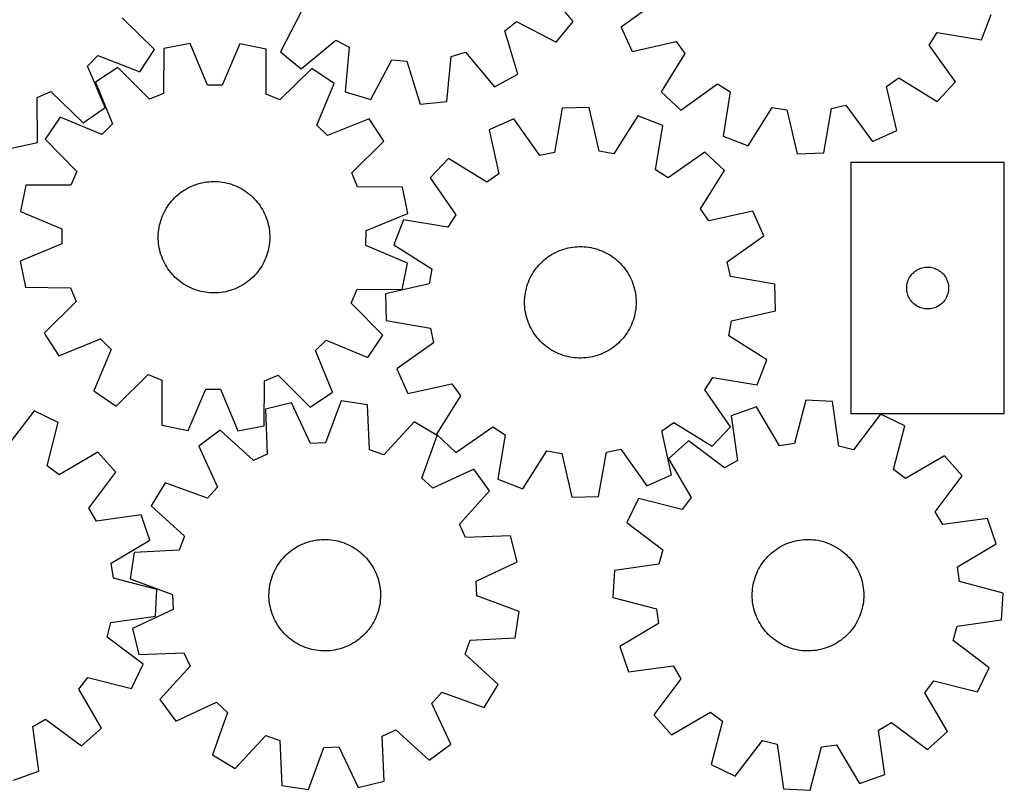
# Model space of a CAD drawing. Header units: millimetres. Extents: x 7 to 1243, y 7 to 1471.
# Tile 7 of 25: x 820 to 1243, y 7 to 338. Entities that reach past the tile are written whole.
import ezdxf

# ---------------------------------------------------------------- set-up
doc = ezdxf.new("R2010")
doc.units = ezdxf.units.MM
doc.layers.add('CUT', color=7, linetype='CONTINUOUS', true_color=0x000000)

msp = doc.modelspace()

# ---------------------------------------------------------------- linework, layer by layer
at = {"layer": 'CUT'}
for p, q in [((1057.84189, 337.455876), (1045.527811, 352.416019)), ((1094.226924, 346.427671), (1078.527662, 335.070928)), ((940.834219, 341.585437), (931.843406, 324.421296)), ((1233.644556, 329.645046), (1237.697058, 340.446096)), ((877.608475, 325.456965), (863.74938, 338.998306)), ((1028.452841, 333.389826), (1033.403082, 337.493215)), ((1033.403082, 337.493215), (1050.567223, 328.502402)), ((1050.567223, 328.502402), (1057.84189, 337.455876)), ((1078.527662, 335.070928), (1083.299606, 324.56788)), ((1034.104568, 314.856062), (1028.452841, 333.389826)), ((1211.123325, 327.251944), (1214.513072, 332.715671)), ((1214.513072, 332.715671), (1233.644556, 329.645046)), ((893.023711, 327.972618), (881.697004, 325.783744)), ((900.402801, 310.056383), (893.023711, 327.972618)), ((914.406602, 327.856), (906.832534, 310.021317)), ((925.708761, 325.543712), (914.406602, 327.856)), ((940.796879, 317.146629), (955.757022, 329.460708)), ((955.757022, 329.460708), (961.442435, 326.45758)), ((961.442435, 326.45758), (959.704439, 307.159348)), ((1083.299606, 324.56788), (1102.180349, 328.922182)), ((1102.180349, 328.922182), (1105.930974, 323.699587)), ((1222.371523, 311.474731), (1211.123325, 327.251944)), ((848.831177, 318.237818), (853.308839, 322.852278)), ((853.308839, 322.852278), (871.344297, 315.769575)), ((871.344297, 315.769575), (877.608475, 325.456965)), ((881.697004, 325.783744), (881.524515, 306.408175)), ((925.669905, 306.167415), (925.708761, 325.543712)), ((931.843406, 324.421296), (940.796879, 317.146629)), ((1003.525567, 303.060437), (1005.396617, 322.346224)), ((1005.396617, 322.346224), (1011.540343, 324.242886)), ((1011.540343, 324.242886), (1023.957306, 309.368026)), ((1105.930974, 323.699587), (1095.772785, 307.199478)), ((856.453265, 300.423605), (848.831177, 318.237818)), ((970.760264, 303.864777), (979.86924, 320.966501)), ((979.86924, 320.966501), (986.271124, 320.367686)), ((986.271124, 320.367686), (992.050539, 301.873342)), ((861.897161, 317.708607), (852.270294, 311.351808)), ((875.570797, 303.98002), (861.897161, 317.708607)), ((945.419348, 317.253093), (931.596784, 303.674465)), ((954.976307, 310.791669), (945.419348, 317.253093)), ((1023.957306, 309.368026), (1034.104568, 314.856062)), ((852.270294, 311.351808), (859.525644, 293.385108)), ((906.832534, 310.021317), (900.402801, 310.056383)), ((947.525421, 292.905174), (954.976307, 310.791669)), ((1104.200829, 299.322071), (1119.978042, 310.570269)), ((1119.978042, 310.570269), (1125.441769, 307.180522)), ((1192.771411, 309.454251), (1197.994006, 313.204876)), ((1197.125713, 290.573508), (1192.771411, 309.454251)), ((1197.994006, 313.204876), (1214.494116, 303.046687)), ((1214.494116, 303.046687), (1222.371523, 311.474731)), ((827.103861, 304.766578), (833.006558, 307.316256)), ((833.006558, 307.316256), (846.958715, 293.87082)), ((881.524515, 306.408175), (875.570797, 303.98002)), ((931.596784, 303.674465), (925.669905, 306.167415)), ((959.704439, 307.159348), (970.760264, 303.864777)), ((1095.772785, 307.199478), (1104.200829, 299.322071)), ((1125.441769, 307.180522), (1122.371144, 288.049038)), ((827.328547, 285.391544), (827.103861, 304.766578)), ((992.050539, 301.873342), (1003.525567, 303.060437)), ((1169.005572, 300.0343), (1175.265923, 301.500825)), ((1175.265923, 301.500825), (1186.622665, 285.801564)), ((846.958715, 293.87082), (856.453265, 300.423605)), ((1053.139018, 300.21003), (1049.757297, 281.131078)), ((1064.67186, 300.491154), (1053.139018, 300.21003)), ((1068.979148, 281.59963), (1064.67186, 300.491154)), ((1085.739626, 296.831804), (1075.314124, 280.499281)), ((1096.502164, 292.678102), (1085.739626, 296.831804)), ((1133.172194, 283.996536), (1143.44394, 300.426194)), ((1143.44394, 300.426194), (1149.788965, 299.385353)), ((1149.788965, 299.385353), (1154.273379, 280.53509)), ((1165.803074, 280.924449), (1169.005572, 300.0343)), ((837.067846, 296.314282), (830.606422, 286.757323)), ((854.954341, 288.863396), (837.067846, 296.314282)), ((859.525644, 293.385108), (854.954341, 288.863396)), ((952.047132, 288.333871), (947.525421, 292.905174)), ((970.013833, 295.589221), (952.047132, 288.333871)), ((976.370632, 285.962354), (970.013833, 295.589221)), ((1032.274568, 295.528542), (1021.727193, 290.85539)), ((1043.483457, 279.723378), (1032.274568, 295.528542)), ((1093.252106, 273.576281), (1096.502164, 292.678102)), ((1021.727193, 290.85539), (1025.904088, 271.934609)), ((1186.622665, 285.801564), (1197.125713, 290.573508)), ((816.049084, 282.970968), (827.328547, 285.391544)), ((830.606422, 286.757323), (844.18505, 272.934759)), ((962.642045, 272.288717), (976.370632, 285.962354)), ((1122.371144, 288.049038), (1133.172194, 283.996536)), ((1049.757297, 281.131078), (1043.483457, 279.723378)), ((1075.314124, 280.499281), (1068.979148, 281.59963)), ((1114.56587, 281.235019), (1098.683776, 270.135401)), ((1122.919605, 273.278853), (1114.56587, 281.235019)), ((1154.273379, 280.53509), (1165.803074, 280.924449)), ((1004.242482, 278.54578), (996.286316, 270.192045)), ((1020.64652, 268.233168), (1004.242482, 278.54578)), ((1177.416874, 276.720032), (1177.416874, 168.720032)), ((1243.416874, 276.720032), (1177.416874, 276.720032)), ((1243.416874, 168.720032), (1243.416874, 276.720032)), ((844.18505, 272.934759), (841.6921, 267.00788)), ((965.0702, 266.335), (962.642045, 272.288717)), ((1025.904088, 271.934609), (1020.64652, 268.233168)), ((1098.683776, 270.135401), (1093.252106, 273.576281)), ((1112.606993, 256.874815), (1122.919605, 273.278853)), ((822.315803, 267.046736), (820.003515, 255.744577)), ((841.6921, 267.00788), (822.315803, 267.046736)), ((894.467262, 266.92976), (895.385431, 267.269851)), ((895.385431, 267.269851), (896.316707, 267.572208)), ((896.316707, 267.572208), (897.259541, 267.836328)), ((897.259541, 267.836328), (898.212363, 268.061771)), ((898.212363, 268.061771), (899.173588, 268.248163)), ((899.173588, 268.248163), (900.141616, 268.395192)), ((900.141616, 268.395192), (901.114835, 268.502614)), ((901.114835, 268.502614), (902.091626, 268.570251)), ((902.091626, 268.570251), (903.070363, 268.59799)), ((903.070363, 268.59799), (904.049416, 268.585784)), ((904.049416, 268.585784), (905.027157, 268.533654)), ((905.027157, 268.533654), (906.001959, 268.441687)), ((906.001959, 268.441687), (906.972197, 268.310036)), ((906.972197, 268.310036), (907.936259, 268.138919)), ((907.936259, 268.138919), (908.892538, 267.928623)), ((908.892538, 267.928623), (909.839444, 267.679496)), ((909.839444, 267.679496), (910.7754, 267.391953)), ((910.7754, 267.391953), (911.698849, 267.066473)), ((911.698849, 267.066473), (912.608254, 266.703598)), ((996.286316, 270.192045), (1007.385934, 254.309951)), ((887.036573, 262.284204), (887.77144, 262.931248)), ((887.77144, 262.931248), (888.532087, 263.54778)), ((888.532087, 263.54778), (889.317249, 264.132772)), ((889.317249, 264.132772), (890.125618, 264.685253)), ((890.125618, 264.685253), (890.955849, 265.204301)), ((890.955849, 265.204301), (891.806561, 265.689053)), ((891.806561, 265.689053), (892.676337, 266.138703)), ((892.676337, 266.138703), (893.56373, 266.552501)), ((893.56373, 266.552501), (894.467262, 266.92976)), ((912.608254, 266.703598), (913.502101, 266.303932)), ((913.502101, 266.303932), (914.378902, 265.86814)), ((914.378902, 265.86814), (915.237198, 265.396946)), ((915.237198, 265.396946), (916.07556, 264.891136)), ((916.07556, 264.891136), (916.892594, 264.351552)), ((916.892594, 264.351552), (917.686938, 263.779091)), ((917.686938, 263.779091), (918.457272, 263.174706)), ((918.457272, 263.174706), (919.202313, 262.539403)), ((984.445768, 266.162511), (965.0702, 266.335)), ((986.634642, 254.835803), (984.445768, 266.162511)), ((883.234004, 257.824804), (883.790142, 258.630661)), ((883.790142, 258.630661), (884.378688, 259.413163)), ((884.378688, 259.413163), (884.998661, 260.171008)), ((884.998661, 260.171008), (885.649029, 260.902934)), ((885.649029, 260.902934), (886.32871, 261.607724)), ((886.32871, 261.607724), (887.036573, 262.284204)), ((919.202313, 262.539403), (919.92082, 261.87424)), ((919.92082, 261.87424), (920.611599, 261.180323)), ((920.611599, 261.180323), (921.273499, 260.458808)), ((921.273499, 260.458808), (921.905418, 259.710896)), ((921.905418, 259.710896), (922.506305, 258.937831)), ((922.506305, 258.937831), (923.07516, 258.140899)), ((820.003515, 255.744577), (837.838198, 248.170509)), ((880.969841, 253.493378), (881.351191, 254.395191)), ((881.351191, 254.395191), (881.769007, 255.280699)), ((881.769007, 255.280699), (882.222595, 256.148428)), ((882.222595, 256.148428), (882.711198, 256.996934)), ((882.711198, 256.996934), (883.234004, 257.824804)), ((923.07516, 258.140899), (923.611036, 257.321429)), ((923.611036, 257.321429), (924.11304, 256.480782)), ((924.11304, 256.480782), (924.580339, 255.620359)), ((924.580339, 255.620359), (925.012153, 254.741592)), ((925.012153, 254.741592), (925.407763, 253.845943)), ((968.718408, 247.456714), (986.634642, 254.835803)), ((1007.385934, 254.309951), (1003.945054, 248.878282)), ((1116.308434, 251.617247), (1112.606993, 256.874815)), ((1135.229215, 255.794142), (1116.308434, 251.617247)), ((1139.902367, 245.246767), (1135.229215, 255.794142)), ((879.820867, 249.753446), (880.050626, 250.705237)), ((880.050626, 250.705237), (880.319017, 251.646864)), ((880.319017, 251.646864), (880.625592, 252.57676)), ((880.625592, 252.57676), (880.969841, 253.493378)), ((925.407763, 253.845943), (925.766513, 252.934903)), ((925.766513, 252.934903), (926.087804, 252.009988)), ((926.087804, 252.009988), (926.371101, 251.072738)), ((926.371101, 251.072738), (926.615934, 250.124713)), ((926.615934, 250.124713), (926.821894, 249.16749)), ((984.843234, 252.128339), (980.689531, 241.365802)), ((1003.945054, 248.878282), (984.843234, 252.128339)), ((837.838198, 248.170509), (837.803131, 241.740777)), ((879.262635, 244.897927), (879.294809, 245.876528)), ((879.294809, 245.876528), (879.366873, 246.853002)), ((879.366873, 246.853002), (879.478705, 247.825725)), ((879.478705, 247.825725), (879.63012, 248.793076)), ((879.63012, 248.793076), (879.820867, 249.753446)), ((926.821894, 249.16749), (926.988639, 248.202663)), ((926.988639, 248.202663), (927.115891, 247.231837)), ((927.115891, 247.231837), (927.203439, 246.25663)), ((927.203439, 246.25663), (927.251137, 245.278662)), ((968.683342, 241.026981), (968.718408, 247.456714)), ((837.803131, 241.740777), (819.886897, 234.361687)), ((879.270403, 243.918828), (879.262635, 244.897927)), ((879.3181, 242.940861), (879.270403, 243.918828)), ((879.405648, 241.965653), (879.3181, 242.940861)), ((879.532901, 240.994827), (879.405648, 241.965653)), ((927.154667, 242.344488), (927.042835, 241.371766)), ((927.22673, 243.320962), (927.154667, 242.344488)), ((927.258905, 244.299563), (927.22673, 243.320962)), ((927.251137, 245.278662), (927.258905, 244.299563)), ((1124.097202, 234.037878), (1139.902367, 245.246767)), ((879.699646, 240.03), (879.532901, 240.994827)), ((879.905606, 239.072777), (879.699646, 240.03)), ((880.150438, 238.124752), (879.905606, 239.072777)), ((880.433736, 237.187502), (880.150438, 238.124752)), ((926.202523, 237.550626), (925.895948, 236.62073)), ((926.470913, 238.492253), (926.202523, 237.550626)), ((926.700673, 239.444044), (926.470913, 238.492253)), ((926.891419, 240.404414), (926.700673, 239.444044)), ((927.042835, 241.371766), (926.891419, 240.404414)), ((986.518024, 233.452913), (968.683342, 241.026981)), ((980.689531, 241.365802), (997.022055, 230.9403)), ((1048.501289, 237.094229), (1049.348648, 237.584819)), ((1049.348648, 237.584819), (1050.215312, 238.040437)), ((1050.215312, 238.040437), (1051.099839, 238.460327)), ((1051.099839, 238.460327), (1052.000757, 238.843788)), ((1052.000757, 238.843788), (1052.916566, 239.190183)), ((1052.916566, 239.190183), (1053.845741, 239.498936)), ((1053.845741, 239.498936), (1054.786737, 239.769531)), ((1054.786737, 239.769531), (1055.737987, 240.00152)), ((1055.737987, 240.00152), (1056.697908, 240.194515)), ((1056.697908, 240.194515), (1057.664902, 240.348196)), ((1057.664902, 240.348196), (1058.63736, 240.462307)), ((1058.63736, 240.462307), (1059.613662, 240.536657)), ((1059.613662, 240.536657), (1060.592185, 240.571124)), ((1060.592185, 240.571124), (1061.5713, 240.565649)), ((1061.5713, 240.565649), (1062.549376, 240.520243)), ((1062.549376, 240.520243), (1063.524786, 240.434979)), ((1063.524786, 240.434979), (1064.495907, 240.310001)), ((1064.495907, 240.310001), (1065.461122, 240.145517)), ((1065.461122, 240.145517), (1066.418825, 239.941799)), ((1066.418825, 239.941799), (1067.367421, 239.699188)), ((1067.367421, 239.699188), (1068.305332, 239.418087)), ((1068.305332, 239.418087), (1069.230997, 239.098963)), ((1069.230997, 239.098963), (1070.142875, 238.742349)), ((1070.142875, 238.742349), (1071.039448, 238.348837)), ((1071.039448, 238.348837), (1071.919225, 237.919083)), ((1071.919225, 237.919083), (1072.78074, 237.453802)), ((1072.78074, 237.453802), (1073.62256, 236.953767)), ((819.886897, 234.361687), (822.075771, 223.034979)), ((880.755027, 236.262587), (880.433736, 237.187502)), ((881.113776, 235.351547), (880.755027, 236.262587)), ((881.509387, 234.455898), (881.113776, 235.351547)), ((881.941201, 233.577131), (881.509387, 234.455898)), ((882.408499, 232.716708), (881.941201, 233.577131)), ((924.752532, 233.916791), (924.298945, 233.049062)), ((925.170349, 234.802299), (924.752532, 233.916791)), ((925.551699, 235.704112), (925.170349, 234.802299)), ((925.895948, 236.62073), (925.551699, 235.704112)), ((984.205737, 222.150754), (986.518024, 233.452913)), ((1043.224166, 232.756481), (1043.898986, 233.465926)), ((1043.898986, 233.465926), (1044.602182, 234.147257)), ((1044.602182, 234.147257), (1045.332582, 234.799338)), ((1045.332582, 234.799338), (1046.088973, 235.421084)), ((1046.088973, 235.421084), (1046.870094, 236.011461)), ((1046.870094, 236.011461), (1047.674646, 236.569485)), ((1047.674646, 236.569485), (1048.501289, 237.094229)), ((1073.62256, 236.953767), (1074.443284, 236.419813)), ((1074.443284, 236.419813), (1075.241545, 235.852826)), ((1075.241545, 235.852826), (1076.016016, 235.253751)), ((1076.016016, 235.253751), (1076.765406, 234.623586)), ((1076.765406, 234.623586), (1077.48847, 233.963378)), ((1077.48847, 233.963378), (1078.184003, 233.274227)), ((1078.184003, 233.274227), (1078.850847, 232.557279)), ((1125.504903, 227.764039), (1124.097202, 234.037878)), ((882.910504, 231.876062), (882.408499, 232.716708)), ((883.44638, 231.056591), (882.910504, 231.876062)), ((884.015235, 230.25966), (883.44638, 231.056591)), ((884.616122, 229.486594), (884.015235, 230.25966)), ((885.248041, 228.738682), (884.616122, 229.486594)), ((921.522879, 229.026482), (920.872511, 228.294556)), ((922.142852, 229.784327), (921.522879, 229.026482)), ((922.731397, 230.566829), (922.142852, 229.784327)), ((923.287536, 231.372686), (922.731397, 230.566829)), ((923.810342, 232.200556), (923.287536, 231.372686)), ((924.298945, 233.049062), (923.810342, 232.200556)), ((997.022055, 230.9403), (995.921706, 224.605324)), ((1040.313258, 228.830375), (1040.83036, 229.66182)), ((1040.83036, 229.66182), (1041.380945, 230.471481)), ((1041.380945, 230.471481), (1041.964097, 231.258011)), ((1041.964097, 231.258011), (1042.578845, 232.0201)), ((1042.578845, 232.0201), (1043.224166, 232.756481)), ((1078.850847, 232.557279), (1079.487893, 231.813729)), ((1079.487893, 231.813729), (1080.094081, 231.044813)), ((1080.094081, 231.044813), (1080.668401, 230.251811)), ((1080.668401, 230.251811), (1081.209898, 229.436044)), ((1081.209898, 229.436044), (1081.71767, 228.598869)), ((1203.650315, 228.654144), (1204.052913, 229.083993)), ((1204.052913, 229.083993), (1204.482761, 229.48659)), ((1204.482761, 229.48659), (1204.938021, 229.860212)), ((1204.938021, 229.860212), (1205.416742, 230.203259)), ((1205.416742, 230.203259), (1205.916874, 230.514261)), ((1205.916874, 230.514261), (1206.436275, 230.791887)), ((1206.436275, 230.791887), (1206.972723, 231.034948)), ((1206.972723, 231.034948), (1207.523918, 231.242403)), ((1207.523918, 231.242403), (1208.087502, 231.413364)), ((1208.087502, 231.413364), (1208.661061, 231.5471)), ((1208.661061, 231.5471), (1209.242138, 231.643036)), ((1209.242138, 231.643036), (1209.828245, 231.700762)), ((1209.828245, 231.700762), (1210.416874, 231.720032)), ((1210.416874, 231.720032), (1211.005502, 231.700762)), ((1211.005502, 231.700762), (1211.591609, 231.643036)), ((1211.591609, 231.643036), (1212.172687, 231.5471)), ((1212.172687, 231.5471), (1212.746245, 231.413364)), ((1212.746245, 231.413364), (1213.309829, 231.242403)), ((1213.309829, 231.242403), (1213.861025, 231.034948)), ((1213.861025, 231.034948), (1214.397472, 230.791887)), ((1214.397472, 230.791887), (1214.916874, 230.514261)), ((1214.916874, 230.514261), (1215.417006, 230.203259)), ((1215.417006, 230.203259), (1215.895727, 229.860212)), ((1215.895727, 229.860212), (1216.350986, 229.48659)), ((1216.350986, 229.48659), (1216.780835, 229.083993)), ((1216.780835, 229.083993), (1217.183432, 228.654144)), ((885.909941, 228.017167), (885.248041, 228.738682)), ((886.600719, 227.32325), (885.909941, 228.017167)), ((887.319227, 226.658087), (886.600719, 227.32325)), ((888.064267, 226.022784), (887.319227, 226.658087)), ((888.834601, 225.418399), (888.064267, 226.022784)), ((889.628946, 224.845938), (888.834601, 225.418399)), ((890.445979, 224.306354), (889.628946, 224.845938)), ((917.204291, 225.064718), (916.395922, 224.512238)), ((917.989452, 225.649711), (917.204291, 225.064718)), ((918.7501, 226.266242), (917.989452, 225.649711)), ((919.484966, 226.913286), (918.7501, 226.266242)), ((920.192829, 227.589766), (919.484966, 226.913286)), ((920.872511, 228.294556), (920.192829, 227.589766)), ((1038.258089, 224.395968), (1038.596028, 225.31493)), ((1038.596028, 225.31493), (1038.97117, 226.219344)), ((1038.97117, 226.219344), (1039.382888, 227.107704)), ((1039.382888, 227.107704), (1039.830499, 227.978531)), ((1039.830499, 227.978531), (1040.313258, 228.830375)), ((1081.71767, 228.598869), (1082.190873, 227.741679)), ((1082.190873, 227.741679), (1082.628718, 226.865901)), ((1082.628718, 226.865901), (1083.030477, 225.972993)), ((1083.030477, 225.972993), (1083.395481, 225.064441)), ((1083.395481, 225.064441), (1083.723123, 224.141757)), ((1144.583854, 224.382317), (1125.504903, 227.764039)), ((1201.589806, 224.475845), (1201.723541, 225.049403)), ((1201.723541, 225.049403), (1201.894502, 225.612987)), ((1201.894502, 225.612987), (1202.101958, 226.164183)), ((1202.101958, 226.164183), (1202.345019, 226.70063)), ((1202.345019, 226.70063), (1202.622645, 227.220032)), ((1202.622645, 227.220032), (1202.933647, 227.720164)), ((1202.933647, 227.720164), (1203.276694, 228.198885)), ((1203.276694, 228.198885), (1203.650315, 228.654144)), ((1217.183432, 228.654144), (1217.557054, 228.198885)), ((1217.557054, 228.198885), (1217.9001, 227.720164)), ((1217.9001, 227.720164), (1218.211102, 227.220032)), ((1218.211102, 227.220032), (1218.488728, 226.70063)), ((1218.488728, 226.70063), (1218.731789, 226.164183)), ((1218.731789, 226.164183), (1218.939245, 225.612987)), ((1218.939245, 225.612987), (1219.110206, 225.049403)), ((1219.110206, 225.049403), (1219.243941, 224.475845)), ((822.075771, 223.034979), (841.45134, 222.86249)), ((841.45134, 222.86249), (843.879495, 216.908773)), ((891.284342, 223.800544), (890.445979, 224.306354)), ((892.142638, 223.329351), (891.284342, 223.800544)), ((893.019439, 222.893558), (892.142638, 223.329351)), ((893.913285, 222.493892), (893.019439, 222.893558)), ((894.82269, 222.131017), (893.913285, 222.493892)), ((895.746139, 221.805537), (894.82269, 222.131017)), ((896.682096, 221.517995), (895.746139, 221.805537)), ((897.629002, 221.268868), (896.682096, 221.517995)), ((898.585281, 221.058571), (897.629002, 221.268868)), ((899.549342, 220.887454), (898.585281, 221.058571)), ((900.519581, 220.755803), (899.549342, 220.887454)), ((901.494382, 220.663836), (900.519581, 220.755803)), ((902.472123, 220.611706), (901.494382, 220.663836)), ((903.451177, 220.5995), (902.472123, 220.611706)), ((904.429914, 220.627239), (903.451177, 220.5995)), ((905.406705, 220.694876), (904.429914, 220.627239)), ((906.379924, 220.802298), (905.406705, 220.694876)), ((907.347952, 220.949328), (906.379924, 220.802298)), ((908.309176, 221.135719), (907.347952, 220.949328)), ((909.261999, 221.361162), (908.309176, 221.135719)), ((910.204833, 221.625282), (909.261999, 221.361162)), ((911.136109, 221.927639), (910.204833, 221.625282)), ((912.054277, 222.26773), (911.136109, 221.927639)), ((912.95781, 222.644989), (912.054277, 222.26773)), ((913.845203, 223.058787), (912.95781, 222.644989)), ((914.714979, 223.508437), (913.845203, 223.058787)), ((915.56569, 223.993189), (914.714979, 223.508437)), ((916.395922, 224.512238), (915.56569, 223.993189)), ((962.33649, 216.262731), (964.829439, 222.18961)), ((964.829439, 222.18961), (984.205737, 222.150754)), ((995.921706, 224.605324), (977.030182, 220.298035)), ((1037.143892, 219.63716), (1037.288654, 220.605529)), ((1037.288654, 220.605529), (1037.472793, 221.567188)), ((1037.472793, 221.567188), (1037.696004, 222.520536)), ((1037.696004, 222.520536), (1037.957914, 223.463986)), ((1037.957914, 223.463986), (1038.258089, 224.395968)), ((1083.723123, 224.141757), (1084.012857, 223.206476)), ((1084.012857, 223.206476), (1084.264202, 222.260156)), ((1084.264202, 222.260156), (1084.476738, 221.304372)), ((1084.476738, 221.304372), (1084.650112, 220.340714)), ((1144.864978, 212.849475), (1144.583854, 224.382317)), ((1201.416874, 222.720032), (1201.436143, 223.30866)), ((1201.436143, 222.131404), (1201.416874, 222.720032)), ((1201.436143, 223.30866), (1201.49387, 223.894768)), ((1201.49387, 221.545296), (1201.436143, 222.131404)), ((1201.49387, 223.894768), (1201.589806, 224.475845)), ((1201.589806, 220.964219), (1201.49387, 221.545296)), ((1201.723541, 220.390661), (1201.589806, 220.964219)), ((1201.894502, 219.827077), (1201.723541, 220.390661)), ((1219.110206, 220.390661), (1218.939245, 219.827077)), ((1219.243941, 220.964219), (1219.110206, 220.390661)), ((1219.243941, 224.475845), (1219.339877, 223.894768)), ((1219.339877, 221.545296), (1219.243941, 220.964219)), ((1219.339877, 223.894768), (1219.397604, 223.30866)), ((1219.397604, 222.131404), (1219.339877, 221.545296)), ((1219.397604, 223.30866), (1219.416874, 222.720032)), ((1219.416874, 222.720032), (1219.397604, 222.131404)), ((843.879495, 216.908773), (830.150908, 203.235137)), ((975.915118, 202.440167), (962.33649, 216.262731)), ((977.030182, 220.298035), (977.311306, 208.765194)), ((1036.947955, 216.707946), (1036.973401, 217.686745)), ((1036.962454, 215.728923), (1036.947955, 216.707946)), ((1036.973401, 217.686745), (1037.03875, 218.663691)), ((1037.03875, 218.663691), (1037.143892, 219.63716)), ((1084.650112, 220.340714), (1084.784036, 219.370787)), ((1084.784036, 219.370787), (1084.878286, 218.396204)), ((1084.878286, 218.396204), (1084.932706, 217.418587)), ((1084.947205, 216.439565), (1084.921759, 215.460766)), ((1084.932706, 217.418587), (1084.947205, 216.439565)), ((1202.101958, 219.275881), (1201.894502, 219.827077)), ((1202.345019, 218.739434), (1202.101958, 219.275881)), ((1202.622645, 218.220032), (1202.345019, 218.739434)), ((1202.933647, 217.7199), (1202.622645, 218.220032)), ((1203.276694, 217.241179), (1202.933647, 217.7199)), ((1203.650315, 216.78592), (1203.276694, 217.241179)), ((1204.052913, 216.356071), (1203.650315, 216.78592)), ((1204.482761, 215.953474), (1204.052913, 216.356071)), ((1216.780835, 216.356071), (1216.350986, 215.953474)), ((1217.183432, 216.78592), (1216.780835, 216.356071)), ((1217.557054, 217.241179), (1217.183432, 216.78592)), ((1217.9001, 217.7199), (1217.557054, 217.241179)), ((1218.211102, 218.220032), (1217.9001, 217.7199)), ((1218.488728, 218.739434), (1218.211102, 218.220032)), ((1218.731789, 219.275881), (1218.488728, 218.739434)), ((1218.939245, 219.827077), (1218.731789, 219.275881)), ((1037.016874, 214.751307), (1036.962454, 215.728923)), ((1037.111124, 213.776724), (1037.016874, 214.751307)), ((1037.245048, 212.806796), (1037.111124, 213.776724)), ((1037.418422, 211.843138), (1037.245048, 212.806796)), ((1084.606506, 212.541982), (1084.422367, 211.580323)), ((1084.751268, 213.510351), (1084.606506, 212.541982)), ((1084.85641, 214.483819), (1084.751268, 213.510351)), ((1084.921759, 215.460766), (1084.85641, 214.483819)), ((1125.973454, 208.542187), (1144.864978, 212.849475)), ((1204.938021, 215.579852), (1204.482761, 215.953474)), ((1205.416742, 215.236806), (1204.938021, 215.579852)), ((1205.916874, 214.925803), (1205.416742, 215.236806)), ((1206.436275, 214.648177), (1205.916874, 214.925803)), ((1206.972723, 214.405116), (1206.436275, 214.648177)), ((1207.523918, 214.197661), (1206.972723, 214.405116)), ((1208.087502, 214.0267), (1207.523918, 214.197661)), ((1208.661061, 213.892965), (1208.087502, 214.0267)), ((1209.242138, 213.797028), (1208.661061, 213.892965)), ((1209.828245, 213.739302), (1209.242138, 213.797028)), ((1210.416874, 213.720032), (1209.828245, 213.739302)), ((1211.005502, 213.739302), (1210.416874, 213.720032)), ((1211.591609, 213.797028), (1211.005502, 213.739302)), ((1212.172687, 213.892965), (1211.591609, 213.797028)), ((1212.746245, 214.0267), (1212.172687, 213.892965)), ((1213.309829, 214.197661), (1212.746245, 214.0267)), ((1213.861025, 214.405116), (1213.309829, 214.197661)), ((1214.397472, 214.648177), (1213.861025, 214.405116)), ((1214.916874, 214.925803), (1214.397472, 214.648177)), ((1215.417006, 215.236806), (1214.916874, 214.925803)), ((1215.895727, 215.579852), (1215.417006, 215.236806)), ((1216.350986, 215.953474), (1215.895727, 215.579852)), ((977.311306, 208.765194), (996.390257, 205.383472)), ((1037.630958, 210.887354), (1037.418422, 211.843138)), ((1037.882303, 209.941034), (1037.630958, 210.887354)), ((1038.172037, 209.005754), (1037.882303, 209.941034)), ((1038.499679, 208.08307), (1038.172037, 209.005754)), ((1038.864683, 207.174518), (1038.499679, 208.08307)), ((1083.299132, 207.83258), (1082.923991, 206.928167)), ((1083.637071, 208.751543), (1083.299132, 207.83258)), ((1083.937246, 209.683525), (1083.637071, 208.751543)), ((1084.199156, 210.626975), (1083.937246, 209.683525)), ((1084.422367, 211.580323), (1084.199156, 210.626975)), ((1124.873105, 202.207211), (1125.973454, 208.542187)), ((996.390257, 205.383472), (997.797958, 199.109632)), ((1039.266442, 206.28161), (1038.864683, 207.174518)), ((1039.704287, 205.405832), (1039.266442, 206.28161)), ((1040.17749, 204.548642), (1039.704287, 205.405832)), ((1040.685262, 203.711467), (1040.17749, 204.548642)), ((1041.226759, 202.895699), (1040.685262, 203.711467)), ((1081.0648, 203.48569), (1080.514215, 202.676029)), ((1081.581903, 204.317135), (1081.0648, 203.48569)), ((1082.064661, 205.16898), (1081.581903, 204.317135)), ((1082.512272, 206.039807), (1082.064661, 205.16898)), ((1082.923991, 206.928167), (1082.512272, 206.039807)), ((830.150908, 203.235137), (836.507707, 193.608269)), ((836.507707, 193.608269), (854.474407, 200.863619)), ((854.474407, 200.863619), (858.996119, 196.292316)), ((946.995896, 195.812382), (951.567199, 200.334094)), ((951.567199, 200.334094), (969.453694, 192.883208)), ((969.453694, 192.883208), (975.915118, 202.440167)), ((1041.801079, 202.102698), (1041.226759, 202.895699)), ((1042.407267, 201.333782), (1041.801079, 202.102698)), ((1043.044313, 200.590232), (1042.407267, 201.333782)), ((1043.711158, 199.873284), (1043.044313, 200.590232)), ((1044.40669, 199.184133), (1043.711158, 199.873284)), ((1045.129754, 198.523925), (1044.40669, 199.184133)), ((1077.996174, 199.681584), (1077.292979, 199.000254)), ((1078.670994, 200.39103), (1077.996174, 199.681584)), ((1079.316315, 201.12741), (1078.670994, 200.39103)), ((1079.931063, 201.8895), (1079.316315, 201.12741)), ((1080.514215, 202.676029), (1079.931063, 201.8895)), ((1141.205629, 191.781709), (1124.873105, 202.207211)), ((858.996119, 196.292316), (851.545232, 178.405821)), ((954.251245, 177.845682), (946.995896, 195.812382)), ((997.797958, 199.109632), (981.992793, 187.900743)), ((1045.879144, 197.893759), (1045.129754, 198.523925)), ((1046.653615, 197.294685), (1045.879144, 197.893759)), ((1047.451876, 196.727698), (1046.653615, 197.294685)), ((1048.2726, 196.193743), (1047.451876, 196.727698)), ((1049.11442, 195.693709), (1048.2726, 196.193743)), ((1049.975935, 195.228428), (1049.11442, 195.693709)), ((1050.855712, 194.798673), (1049.975935, 195.228428)), ((1071.679848, 195.107073), (1070.795321, 194.687184)), ((1072.546512, 195.562692), (1071.679848, 195.107073)), ((1073.393871, 196.053281), (1072.546512, 195.562692)), ((1074.220514, 196.578025), (1073.393871, 196.053281)), ((1075.025066, 197.13605), (1074.220514, 196.578025)), ((1075.806187, 197.726427), (1075.025066, 197.13605)), ((1076.562578, 198.348173), (1075.806187, 197.726427)), ((1077.292979, 199.000254), (1076.562578, 198.348173)), ((1051.752285, 194.405162), (1050.855712, 194.798673)), ((1052.664163, 194.048547), (1051.752285, 194.405162)), ((1053.589828, 193.729424), (1052.664163, 194.048547)), ((1054.527739, 193.448323), (1053.589828, 193.729424)), ((1055.476335, 193.205711), (1054.527739, 193.448323)), ((1056.434038, 193.001994), (1055.476335, 193.205711)), ((1057.399253, 192.837509), (1056.434038, 193.001994)), ((1058.370374, 192.712531), (1057.399253, 192.837509)), ((1059.345784, 192.627268), (1058.370374, 192.712531)), ((1060.32386, 192.581861), (1059.345784, 192.627268)), ((1061.302975, 192.576387), (1060.32386, 192.581861)), ((1062.281498, 192.610854), (1061.302975, 192.576387)), ((1063.257801, 192.685204), (1062.281498, 192.610854)), ((1064.230258, 192.799315), (1063.257801, 192.685204)), ((1065.197252, 192.952996), (1064.230258, 192.799315)), ((1066.157173, 193.145991), (1065.197252, 192.952996)), ((1067.108423, 193.37798), (1066.157173, 193.145991)), ((1068.049419, 193.648575), (1067.108423, 193.37798)), ((1068.978594, 193.957327), (1068.049419, 193.648575)), ((1069.894403, 194.303723), (1068.978594, 193.957327)), ((1070.795321, 194.687184), (1069.894403, 194.303723)), ((1137.051926, 181.019171), (1141.205629, 191.781709)), ((981.992793, 187.900743), (986.665945, 177.353369)), ((861.102192, 171.944397), (874.924756, 185.523025)), ((874.924756, 185.523025), (880.851635, 183.030076)), ((880.851635, 183.030076), (880.812779, 163.653778)), ((924.824535, 163.413746), (924.997025, 182.789315)), ((924.997025, 182.789315), (930.950742, 185.21747)), ((930.950742, 185.21747), (944.624378, 171.488883)), ((1114.509226, 178.83756), (1117.950106, 184.269229)), ((1117.950106, 184.269229), (1137.051926, 181.019171)), ((851.545232, 178.405821), (861.102192, 171.944397)), ((892.114938, 161.341491), (899.689006, 179.176173)), ((899.689006, 179.176173), (906.118738, 179.141107)), ((906.118738, 179.141107), (913.497828, 161.224872)), ((986.665945, 177.353369), (1005.586727, 181.530264)), ((1005.586727, 181.530264), (1009.288167, 176.272695)), ((1125.608844, 162.955466), (1114.509226, 178.83756)), ((944.624378, 171.488883), (954.251245, 177.845682)), ((957.928983, 174.217726), (951.247718, 156.029733)), ((969.331813, 172.46817), (957.928983, 174.217726)), ((1009.288167, 176.272695), (998.975555, 159.868658)), ((1157.973161, 174.499654), (1153.042325, 155.76121)), ((1169.490357, 173.836579), (1157.973161, 174.499654)), ((1172.238099, 154.65606), (1169.490357, 173.836579)), ((825.812976, 169.912529), (814.118176, 154.463449)), ((836.209981, 164.913754), (825.812976, 169.912529)), ((936.566569, 173.274925), (925.362202, 170.52763)), ((925.362202, 170.52763), (926.149762, 151.167305)), ((944.824143, 155.746237), (936.566569, 173.274925)), ((970.252877, 153.113737), (969.331813, 172.46817)), ((1136.79572, 171.540329), (1125.901471, 167.745491)), ((1146.67437, 154.871356), (1136.79572, 171.540329)), ((1125.901471, 167.745491), (1128.516864, 148.546477)), ((1177.416874, 168.720032), (1243.416874, 168.720032)), ((1190.188245, 168.466383), (1178.461855, 153.041267)), ((1200.574999, 163.446342), (1190.188245, 168.466383)), ((831.446922, 146.131962), (836.209981, 164.913754)), ((880.812779, 163.653778), (892.114938, 161.341491)), ((905.9867, 161.481553), (896.686559, 154.655658)), ((920.323641, 148.447193), (905.9867, 161.481553)), ((913.497828, 161.224872), (924.824535, 163.413746)), ((989.428905, 165.164163), (976.295976, 150.917458)), ((999.294219, 159.18411), (989.428905, 165.164163)), ((1007.32929, 151.912492), (1023.211384, 163.012109)), ((1023.211384, 163.012109), (1028.643054, 159.571229)), ((1095.991072, 161.212902), (1101.24864, 164.914342)), ((1100.167967, 142.292121), (1095.991072, 161.212902)), ((1101.24864, 164.914342), (1117.652678, 154.60173)), ((1117.652678, 154.60173), (1125.608844, 162.955466)), ((1195.773515, 144.674337), (1200.574999, 163.446342)), ((992.738551, 140.95047), (999.294219, 159.18411)), ((998.975555, 159.868658), (1007.32929, 151.912492)), ((1028.643054, 159.571229), (1025.392996, 140.469409)), ((1107.468551, 156.907175), (1098.855799, 149.232153)), ((1122.974174, 145.287447), (1107.468551, 156.907175)), ((896.686559, 154.655658), (904.823044, 137.070436)), ((951.247718, 156.029733), (944.824143, 155.746237)), ((976.295976, 150.917458), (970.252877, 153.113737)), ((1036.155534, 136.315706), (1046.581036, 152.64823)), ((1046.581036, 152.64823), (1052.916012, 151.547881)), ((1072.137863, 152.016432), (1078.411703, 153.424133)), ((1078.411703, 153.424133), (1089.620592, 137.618968)), ((1153.042325, 155.76121), (1146.67437, 154.871356)), ((1178.461855, 153.041267), (1172.238099, 154.65606)), ((853.303578, 152.066553), (836.586884, 142.268871)), ((860.996209, 143.469526), (853.303578, 152.066553)), ((926.149762, 151.167305), (920.323641, 148.447193)), ((1052.916012, 151.547881), (1057.2233, 132.656357)), ((1068.756142, 132.937481), (1072.137863, 152.016432)), ((1098.855799, 149.232153), (1108.619252, 132.495445)), ((1128.516864, 148.546477), (1122.974174, 145.287447)), ((1217.64227, 150.564188), (1200.905562, 140.800735)), ((1225.317292, 141.951436), (1217.64227, 150.564188)), ((836.586884, 142.268871), (831.446922, 146.131962)), ((1015.066388, 144.745263), (997.481167, 136.608778)), ((1021.892283, 135.445122), (1015.066388, 144.745263)), ((1200.905562, 140.800735), (1195.773515, 144.674337)), ((849.408236, 127.940157), (860.996209, 143.469526)), ((997.481167, 136.608778), (992.738551, 140.95047)), ((1025.392996, 140.469409), (1036.155534, 136.315706)), ((1089.620592, 137.618968), (1100.167967, 142.292121)), ((1213.697564, 126.445813), (1225.317292, 141.951436)), ((882.247712, 138.883489), (876.267659, 129.018174)), ((900.481352, 132.327821), (882.247712, 138.883489)), ((904.823044, 137.070436), (900.481352, 132.327821)), ((1008.857924, 121.108181), (1021.892283, 135.445122)), ((1057.2233, 132.656357), (1068.756142, 132.937481)), ((1085.973645, 132.164882), (1080.953604, 121.778128)), ((1104.74565, 127.363398), (1085.973645, 132.164882)), ((1108.619252, 132.495445), (1104.74565, 127.363398)), ((852.678601, 122.404147), (849.408236, 127.940157)), ((876.267659, 129.018174), (890.514364, 115.885246)), ((871.872223, 125.058824), (852.678601, 122.404147)), ((875.689348, 114.172363), (871.872223, 125.058824)), ((1216.956594, 120.903123), (1213.697564, 126.445813)), ((1236.155608, 123.518516), (1216.956594, 120.903123)), ((1239.950446, 112.624267), (1236.155608, 123.518516)), ((1011.578036, 115.28206), (1008.857924, 121.108181)), ((1080.953604, 121.778128), (1096.378719, 110.051738)), ((890.514364, 115.885246), (888.318085, 109.842147)), ((948.687894, 114.406403), (949.664431, 114.477614)), ((949.664431, 114.477614), (950.64306, 114.508933)), ((950.64306, 114.508933), (951.622151, 114.50031)), ((951.622151, 114.50031), (952.600077, 114.451758)), ((952.600077, 114.451758), (953.575208, 114.363358)), ((1030.93836, 116.06962), (1011.578036, 115.28206)), ((1033.685655, 104.865253), (1030.93836, 116.06962)), ((1156.367986, 114.369395), (1157.343503, 114.453426)), ((1157.343503, 114.453426), (1158.321636, 114.497598)), ((1158.321636, 114.497598), (1159.300756, 114.501835)), ((1159.300756, 114.501835), (1160.279235, 114.466133)), ((1160.279235, 114.466133), (1161.255443, 114.390549)), ((859.040624, 104.259622), (875.689348, 114.172363)), ((936.906375, 109.993424), (937.712718, 110.548859)), ((937.712718, 110.548859), (938.541044, 111.070941)), ((938.541044, 111.070941), (939.389977, 111.558803)), ((939.389977, 111.558803), (940.258102, 112.011632)), ((940.258102, 112.011632), (941.143974, 112.428675)), ((941.143974, 112.428675), (942.046121, 112.809237)), ((942.046121, 112.809237), (942.963039, 113.152685)), ((942.963039, 113.152685), (943.893202, 113.458447)), ((943.893202, 113.458447), (944.835063, 113.726015)), ((944.835063, 113.726015), (945.787055, 113.954943)), ((945.787055, 113.954943), (946.747591, 114.14485)), ((946.747591, 114.14485), (947.715074, 114.295421)), ((947.715074, 114.295421), (948.687894, 114.406403)), ((953.575208, 114.363358), (954.545922, 114.235258)), ((954.545922, 114.235258), (955.510603, 114.06767)), ((955.510603, 114.06767), (956.467645, 113.860873)), ((956.467645, 113.860873), (957.415456, 113.615213)), ((957.415456, 113.615213), (958.352459, 113.331096)), ((958.352459, 113.331096), (959.277092, 113.008998)), ((959.277092, 113.008998), (960.187819, 112.649453)), ((960.187819, 112.649453), (961.083122, 112.253059)), ((961.083122, 112.253059), (961.961511, 111.820478)), ((961.961511, 111.820478), (962.821526, 111.352428)), ((962.821526, 111.352428), (963.661733, 110.849689)), ((963.661733, 110.849689), (964.480735, 110.313098)), ((964.480735, 110.313098), (965.277169, 109.743547)), ((1144.645449, 109.802044), (1145.444426, 110.368022)), ((1145.444426, 110.368022), (1146.265823, 110.90094)), ((1146.265823, 110.90094), (1147.108274, 111.39991)), ((1147.108274, 111.39991), (1147.970376, 111.864103)), ((1147.970376, 111.864103), (1148.850695, 112.292746)), ((1148.850695, 112.292746), (1149.747764, 112.685125)), ((1149.747764, 112.685125), (1150.660092, 113.040587)), ((1150.660092, 113.040587), (1151.586159, 113.358541)), ((1151.586159, 113.358541), (1152.524425, 113.638458)), ((1152.524425, 113.638458), (1153.473327, 113.879871)), ((1153.473327, 113.879871), (1154.431286, 114.082378)), ((1154.431286, 114.082378), (1155.396708, 114.245644)), ((1155.396708, 114.245644), (1156.367986, 114.369395)), ((1161.255443, 114.390549), (1162.227756, 114.27521)), ((1162.227756, 114.27521), (1163.194555, 114.120308)), ((1163.194555, 114.120308), (1164.154231, 113.926101)), ((1164.154231, 113.926101), (1165.105187, 113.692911)), ((1165.105187, 113.692911), (1166.045841, 113.421127)), ((1166.045841, 113.421127), (1166.974626, 113.111201)), ((1166.974626, 113.111201), (1167.889996, 112.76365)), ((1167.889996, 112.76365), (1168.790429, 112.379051)), ((1168.790429, 112.379051), (1169.674425, 111.958044)), ((1169.674425, 111.958044), (1170.540513, 111.501331)), ((1170.540513, 111.501331), (1171.387251, 111.009672)), ((1171.387251, 111.009672), (1172.213231, 110.483885)), ((1172.213231, 110.483885), (1173.017077, 109.924844)), ((1223.281473, 102.745617), (1239.950446, 112.624267)), ((868.963652, 108.921083), (867.214096, 97.518253)), ((888.318085, 109.842147), (868.963652, 108.921083)), ((931.985116, 105.255777), (932.602312, 106.015885)), ((932.602312, 106.015885), (933.249998, 106.750186)), ((933.249998, 106.750186), (933.927096, 107.457458)), ((933.927096, 107.457458), (934.632479, 108.136524)), ((934.632479, 108.136524), (935.364973, 108.786252)), ((935.364973, 108.786252), (936.12336, 109.405563)), ((936.12336, 109.405563), (936.906375, 109.993424)), ((965.277169, 109.743547), (966.049709, 109.141985)), ((966.049709, 109.141985), (966.797069, 108.509412)), ((966.797069, 108.509412), (967.518006, 107.846882)), ((967.518006, 107.846882), (968.211319, 107.155498)), ((968.211319, 107.155498), (968.875854, 106.436409)), ((968.875854, 106.436409), (969.510506, 105.690814)), ((1096.378719, 110.051738), (1094.763927, 103.827982)), ((1140.394002, 105.768314), (1141.031987, 106.511059)), ((1141.031987, 106.511059), (1141.699737, 107.227163)), ((1141.699737, 107.227163), (1142.396139, 107.915436)), ((1142.396139, 107.915436), (1143.120036, 108.57473)), ((1143.120036, 108.57473), (1143.870222, 109.203948)), ((1143.870222, 109.203948), (1144.645449, 109.802044)), ((1173.017077, 109.924844), (1173.797452, 109.333481)), ((1173.797452, 109.333481), (1174.553057, 108.71078)), ((1174.553057, 108.71078), (1175.282634, 108.057777)), ((1175.282634, 108.057777), (1175.984968, 107.375559)), ((1175.984968, 107.375559), (1176.658892, 106.665262)), ((1176.658892, 106.665262), (1177.303282, 105.928067)), ((859.943509, 97.893502), (859.040624, 104.259622)), ((929.390573, 101.113792), (929.840983, 101.983175)), ((929.840983, 101.983175), (930.326478, 102.833463)), ((930.326478, 102.833463), (930.846251, 103.663241)), ((930.846251, 103.663241), (931.399438, 104.471127)), ((931.399438, 104.471127), (931.985116, 105.255777)), ((969.510506, 105.690814), (970.114217, 104.919953)), ((970.114217, 104.919953), (970.685984, 104.125108)), ((970.685984, 104.125108), (971.224855, 103.307604)), ((971.224855, 103.307604), (971.729932, 102.4688)), ((971.729932, 102.4688), (972.200375, 101.610092)), ((1016.156967, 96.607679), (1033.685655, 104.865253)), ((1094.763927, 103.827982), (1075.583408, 101.08024)), ((1137.685882, 101.699681), (1138.160167, 102.556272)), ((1138.160167, 102.556272), (1138.668996, 103.392806)), ((1138.668996, 103.392806), (1139.211523, 104.207888)), ((1139.211523, 104.207888), (1139.786844, 105.000164)), ((1139.786844, 105.000164), (1140.394002, 105.768314)), ((1177.303282, 105.928067), (1177.917067, 105.165202)), ((1177.917067, 105.165202), (1178.499225, 104.377936)), ((1178.499225, 104.377936), (1179.048787, 103.56758)), ((1179.048787, 103.56758), (1179.564839, 102.735483)), ((1179.564839, 102.735483), (1180.046521, 101.883029)), ((1180.046521, 101.883029), (1180.493031, 101.011637)), ((1224.171327, 96.377662), (1223.281473, 102.745617)), ((878.692004, 93.001023), (859.943509, 97.893502)), ((867.214096, 97.518253), (885.402089, 90.836988)), ((927.688945, 96.532073), (927.953889, 97.474676)), ((927.953889, 97.474676), (928.257059, 98.405688)), ((928.257059, 98.405688), (928.597952, 99.323559)), ((928.597952, 99.323559), (928.976, 100.226762)), ((928.976, 100.226762), (929.390573, 101.113792)), ((972.200375, 101.610092), (972.635402, 100.732911)), ((972.635402, 100.732911), (973.034287, 99.838715)), ((973.034287, 99.838715), (973.396367, 98.928994)), ((973.396367, 98.928994), (973.72104, 98.005261)), ((973.72104, 98.005261), (974.007765, 97.069054)), ((1075.583408, 101.08024), (1074.920333, 89.563044)), ((1135.858171, 97.166783), (1136.149086, 98.101697)), ((1136.149086, 98.101697), (1136.477893, 99.023966)), ((1136.477893, 99.023966), (1136.844044, 99.932057)), ((1136.844044, 99.932057), (1137.246931, 100.824457)), ((1137.246931, 100.824457), (1137.685882, 101.699681)), ((1180.493031, 101.011637), (1180.903628, 100.122759)), ((1180.903628, 100.122759), (1181.277626, 99.217872)), ((1181.277626, 99.217872), (1181.614405, 98.298483)), ((1181.614405, 98.298483), (1181.913402, 97.366123)), ((927.019291, 92.677363), (927.127563, 93.650488)), ((927.127563, 93.650488), (927.275438, 94.618387)), ((927.275438, 94.618387), (927.462669, 95.579448)), ((927.462669, 95.579448), (927.688945, 96.532073)), ((974.007765, 97.069054), (974.256065, 96.121931)), ((974.256065, 96.121931), (974.465526, 95.165468)), ((974.465526, 95.165468), (974.6358, 94.201257)), ((974.6358, 94.201257), (974.766604, 93.230904)), ((1016.440463, 90.184104), (1016.156967, 96.607679)), ((1134.986667, 92.357608), (1135.082148, 93.332071)), ((1135.082148, 93.332071), (1135.217297, 94.301829)), ((1135.217297, 94.301829), (1135.391888, 95.265267)), ((1135.391888, 95.265267), (1135.605631, 96.220782)), ((1135.605631, 96.220782), (1135.858171, 97.166783)), ((1181.913402, 97.366123), (1182.174121, 96.422343)), ((1182.174121, 96.422343), (1182.396127, 95.468714)), ((1182.396127, 95.468714), (1182.579052, 94.506823)), ((1182.579052, 94.506823), (1182.72259, 93.538271)), ((1182.72259, 93.538271), (1182.826503, 92.564671)), ((1242.909771, 91.446826), (1224.171327, 96.377662)), ((878.052499, 81.482494), (878.692004, 93.001023)), ((885.402089, 90.836988), (885.685585, 84.413412)), ((926.922207, 90.721919), (926.950801, 91.700631)), ((926.933557, 89.742855), (926.922207, 90.721919)), ((926.984833, 88.765069), (926.933557, 89.742855)), ((926.950801, 91.700631), (927.019291, 92.677363)), ((974.766604, 93.230904), (974.857719, 92.256023)), ((974.891752, 89.32046), (974.823262, 88.343729)), ((974.857719, 92.256023), (974.908995, 91.278237)), ((974.920345, 90.299173), (974.891752, 89.32046)), ((974.908995, 91.278237), (974.920345, 90.299173)), ((1034.628456, 83.502839), (1016.440463, 90.184104)), ((1074.920333, 89.563044), (1093.658777, 84.632208)), ((1134.915277, 90.401058), (1134.931012, 91.380061)), ((1134.939486, 89.422227), (1134.915277, 90.401058)), ((1134.931012, 91.380061), (1134.986667, 92.357608)), ((1135.003601, 88.445199), (1134.939486, 89.422227)), ((1182.826503, 92.564671), (1182.890617, 91.587643)), ((1182.899091, 89.629809), (1182.843437, 88.652262)), ((1182.890617, 91.587643), (1182.914827, 90.608812)), ((1182.914827, 90.608812), (1182.899091, 89.629809)), ((1242.246696, 79.92963), (1242.909771, 91.446826)), ((927.075948, 87.790188), (926.984833, 88.765069)), ((927.206752, 86.819834), (927.075948, 87.790188)), ((927.377026, 85.855624), (927.206752, 86.819834)), ((927.586487, 84.899161), (927.377026, 85.855624)), ((927.834787, 83.952038), (927.586487, 84.899161)), ((974.379883, 85.441643), (974.153607, 84.489018)), ((974.567114, 86.402705), (974.379883, 85.441643)), ((974.714989, 87.370604), (974.567114, 86.402705)), ((974.823262, 88.343729), (974.714989, 87.370604)), ((1135.107514, 87.471599), (1135.003601, 88.445199)), ((1135.251052, 86.503047), (1135.107514, 87.471599)), ((1135.433977, 85.541156), (1135.251052, 86.503047)), ((1135.655983, 84.587527), (1135.433977, 85.541156)), ((1182.224473, 84.789088), (1181.971933, 83.843087)), ((1182.438216, 85.744603), (1182.224473, 84.789088)), ((1182.612807, 86.708041), (1182.438216, 85.744603)), ((1182.747956, 87.677799), (1182.612807, 86.708041)), ((1182.843437, 88.652262), (1182.747956, 87.677799)), ((858.877642, 78.695506), (878.052499, 81.482494)), ((885.685585, 84.413412), (868.156897, 76.155839)), ((928.121512, 83.015831), (927.834787, 83.952038)), ((928.446185, 82.092098), (928.121512, 83.015831)), ((928.808265, 81.182376), (928.446185, 82.092098)), ((929.207151, 80.288181), (928.808265, 81.182376)), ((972.866552, 80.79433), (972.451979, 79.907299)), ((973.2446, 81.697533), (972.866552, 80.79433)), ((973.585493, 82.615404), (973.2446, 81.697533)), ((973.888664, 83.546415), (973.585493, 82.615404)), ((974.153607, 84.489018), (973.888664, 83.546415)), ((1032.8789, 72.100009), (1034.628456, 83.502839)), ((1093.658777, 84.632208), (1094.548631, 78.264253)), ((1135.916702, 83.643747), (1135.655983, 84.587527)), ((1136.215699, 82.711387), (1135.916702, 83.643747)), ((1136.552477, 81.791998), (1136.215699, 82.711387)), ((1136.926476, 80.887111), (1136.552477, 81.791998)), ((1137.337072, 79.998232), (1136.926476, 80.887111)), ((1180.986059, 81.077813), (1180.583173, 80.185413)), ((1181.352211, 81.985903), (1180.986059, 81.077813)), ((1181.681018, 82.908173), (1181.352211, 81.985903)), ((1181.971933, 83.843087), (1181.681018, 82.908173)), ((857.27559, 72.468459), (858.877642, 78.695506)), ((929.642177, 79.410999), (929.207151, 80.288181)), ((930.11262, 78.552292), (929.642177, 79.410999)), ((930.617697, 77.713488), (930.11262, 78.552292)), ((931.156568, 76.895983), (930.617697, 77.713488)), ((931.728335, 76.101139), (931.156568, 76.895983)), ((970.443115, 76.549965), (969.857436, 75.765315)), ((970.996301, 77.357851), (970.443115, 76.549965)), ((971.516074, 78.187628), (970.996301, 77.357851)), ((972.00157, 79.037916), (971.516074, 78.187628)), ((972.451979, 79.907299), (972.00157, 79.037916)), ((1094.548631, 78.264253), (1077.879657, 68.385603)), ((1137.783583, 79.126841), (1137.337072, 79.998232)), ((1138.265265, 78.274387), (1137.783583, 79.126841)), ((1138.781317, 77.44229), (1138.265265, 78.274387)), ((1139.330879, 76.631934), (1138.781317, 77.44229)), ((1139.913037, 75.844668), (1139.330879, 76.631934)), ((1178.618581, 76.801981), (1178.04326, 76.009706)), ((1179.161108, 77.617064), (1178.618581, 76.801981)), ((1179.669937, 78.453597), (1179.161108, 77.617064)), ((1180.144222, 79.310189), (1179.669937, 78.453597)), ((1180.583173, 80.185413), (1180.144222, 79.310189)), ((1221.451384, 70.958132), (1223.066177, 77.181887)), ((1223.066177, 77.181887), (1242.246696, 79.92963)), ((872.72467, 60.773659), (857.27559, 72.468459)), ((868.156897, 76.155839), (870.904192, 64.951472)), ((932.332047, 75.330278), (931.728335, 76.101139)), ((932.966698, 74.584682), (932.332047, 75.330278)), ((933.631233, 73.865594), (932.966698, 74.584682)), ((934.324546, 73.174209), (933.631233, 73.865594)), ((935.045483, 72.51168), (934.324546, 73.174209)), ((935.792843, 71.879107), (935.045483, 72.51168)), ((966.477579, 72.234839), (965.719193, 71.615529)), ((967.210073, 72.884568), (966.477579, 72.234839)), ((967.915456, 73.563633), (967.210073, 72.884568)), ((968.592554, 74.270905), (967.915456, 73.563633)), ((969.24024, 75.005206), (968.592554, 74.270905)), ((969.857436, 75.765315), (969.24024, 75.005206)), ((1013.524468, 71.178944), (1032.8789, 72.100009)), ((1140.526822, 75.081803), (1139.913037, 75.844668)), ((1141.171212, 74.344608), (1140.526822, 75.081803)), ((1141.845136, 73.634311), (1141.171212, 74.344608)), ((1142.54747, 72.952093), (1141.845136, 73.634311)), ((1143.277047, 72.29909), (1142.54747, 72.952093)), ((1144.032651, 71.676389), (1143.277047, 72.29909)), ((1174.710068, 72.43514), (1173.959882, 71.805922)), ((1175.433964, 73.094434), (1174.710068, 72.43514)), ((1176.130367, 73.782706), (1175.433964, 73.094434)), ((1176.798116, 74.498811), (1176.130367, 73.782706)), ((1177.436101, 75.241556), (1176.798116, 74.498811)), ((1178.04326, 76.009706), (1177.436101, 75.241556)), ((936.565383, 71.277545), (935.792843, 71.879107)), ((937.361817, 70.707994), (936.565383, 71.277545)), ((938.180819, 70.171402), (937.361817, 70.707994)), ((939.021027, 69.668663), (938.180819, 70.171402)), ((939.881041, 69.200614), (939.021027, 69.668663)), ((940.759431, 68.768032), (939.881041, 69.200614)), ((941.654734, 68.371639), (940.759431, 68.768032)), ((942.56546, 68.012094), (941.654734, 68.371639)), ((943.490094, 67.689995), (942.56546, 68.012094)), ((958.879514, 67.868407), (957.94935, 67.562644)), ((959.796432, 68.211855), (958.879514, 67.868407)), ((960.698578, 68.592417), (959.796432, 68.211855)), ((961.584451, 69.00946), (960.698578, 68.592417)), ((962.452576, 69.462289), (961.584451, 69.00946)), ((963.301508, 69.95015), (962.452576, 69.462289)), ((964.129835, 70.472233), (963.301508, 69.95015)), ((964.936177, 71.027667), (964.129835, 70.472233)), ((965.719193, 71.615529), (964.936177, 71.027667)), ((1011.328188, 65.135846), (1013.524468, 71.178944)), ((1077.879657, 68.385603), (1081.674496, 57.491354)), ((1144.813026, 71.085026), (1144.032651, 71.676389)), ((1145.616873, 70.525985), (1144.813026, 71.085026)), ((1146.442853, 70.000198), (1145.616873, 70.525985)), ((1147.289591, 69.508538), (1146.442853, 70.000198)), ((1148.155679, 69.051826), (1147.289591, 69.508538)), ((1149.039675, 68.630819), (1148.155679, 69.051826)), ((1149.940108, 68.24622), (1149.039675, 68.630819)), ((1150.855478, 67.898669), (1149.940108, 68.24622)), ((1151.784263, 67.588743), (1150.855478, 67.898669)), ((1167.170012, 67.969282), (1166.243945, 67.651328)), ((1168.082339, 68.324745), (1167.170012, 67.969282)), ((1168.979409, 68.717124), (1168.082339, 68.324745)), ((1169.859728, 69.145767), (1168.979409, 68.717124)), ((1170.72183, 69.609959), (1169.859728, 69.145767)), ((1171.564281, 70.10893), (1170.72183, 69.609959)), ((1172.385678, 70.641848), (1171.564281, 70.10893)), ((1173.184655, 71.207826), (1172.385678, 70.641848)), ((1173.959882, 71.805922), (1173.184655, 71.207826)), ((1236.8765, 59.231741), (1221.451384, 70.958132)), ((870.904192, 64.951472), (890.264517, 65.739031)), ((890.264517, 65.739031), (892.984628, 59.912911)), ((944.427096, 67.405879), (943.490094, 67.689995)), ((945.374907, 67.160218), (944.427096, 67.405879)), ((946.33195, 66.953422), (945.374907, 67.160218)), ((947.296631, 66.785834), (946.33195, 66.953422)), ((948.267345, 66.657734), (947.296631, 66.785834)), ((949.242476, 66.569334), (948.267345, 66.657734)), ((950.220401, 66.520782), (949.242476, 66.569334)), ((951.199493, 66.512158), (950.220401, 66.520782)), ((952.178121, 66.543478), (951.199493, 66.512158)), ((953.154658, 66.614688), (952.178121, 66.543478)), ((954.127478, 66.725671), (953.154658, 66.614688)), ((955.094961, 66.876241), (954.127478, 66.725671)), ((956.055498, 67.066148), (955.094961, 66.876241)), ((957.007489, 67.295077), (956.055498, 67.066148)), ((957.94935, 67.562644), (957.007489, 67.295077)), ((1025.574893, 52.002917), (1011.328188, 65.135846)), ((1152.724916, 67.316959), (1151.784263, 67.588743)), ((1153.675873, 67.083769), (1152.724916, 67.316959)), ((1154.635549, 66.889562), (1153.675873, 67.083769)), ((1155.602348, 66.73466), (1154.635549, 66.889562)), ((1156.574661, 66.619321), (1155.602348, 66.73466)), ((1157.550869, 66.543737), (1156.574661, 66.619321)), ((1158.529347, 66.508034), (1157.550869, 66.543737)), ((1159.508468, 66.512272), (1158.529347, 66.508034)), ((1160.486601, 66.556444), (1159.508468, 66.512272)), ((1161.462118, 66.640475), (1160.486601, 66.556444)), ((1162.433396, 66.764226), (1161.462118, 66.640475)), ((1163.398818, 66.927491), (1162.433396, 66.764226)), ((1164.356777, 67.129999), (1163.398818, 66.927491)), ((1165.305679, 67.371412), (1164.356777, 67.129999)), ((1166.243945, 67.651328), (1165.305679, 67.371412)), ((867.725895, 50.376654), (872.72467, 60.773659)), ((892.984628, 59.912911), (879.950269, 45.575969)), ((1081.674496, 57.491354), (1100.87351, 60.106747)), ((1100.87351, 60.106747), (1104.132539, 54.564057)), ((845.081012, 49.99975), (848.944103, 55.139713)), ((848.944103, 55.139713), (867.725895, 50.376654)), ((1231.856458, 48.844988), (1236.8765, 59.231741)), ((1019.59484, 42.137603), (1025.574893, 52.002917)), ((1104.132539, 54.564057), (1092.512811, 39.058434)), ((1209.210852, 48.514425), (1213.084454, 53.646471)), ((1213.084454, 53.646471), (1231.856458, 48.844988)), ((854.878694, 33.283057), (845.081012, 49.99975)), ((997.019508, 43.950655), (1001.3612, 48.693271)), ((1001.3612, 48.693271), (1019.59484, 42.137603)), ((1218.974305, 31.777717), (1209.210852, 48.514425)), ((879.950269, 45.575969), (886.776164, 36.275828)), ((886.776164, 36.275828), (904.361386, 44.412314)), ((904.361386, 44.412314), (909.104001, 40.070622)), ((1005.155994, 26.365434), (997.019508, 43.950655)), ((909.104001, 40.070622), (902.548333, 21.836982)), ((1092.512811, 39.058434), (1100.187834, 30.445682)), ((1100.187834, 30.445682), (1116.924542, 40.209135)), ((1116.924542, 40.209135), (1122.056588, 36.335533)), ((825.216288, 33.908033), (830.752298, 37.178398)), ((827.870965, 14.714412), (825.216288, 33.908033)), ((830.752298, 37.178398), (846.281667, 25.590425)), ((1122.056588, 36.335533), (1117.255105, 17.563528)), ((1189.31324, 32.463393), (1194.85593, 35.722422)), ((1194.85593, 35.722422), (1210.361553, 24.102695)), ((846.281667, 25.590425), (854.878694, 33.283057)), ((912.413648, 15.856929), (925.546576, 30.103634)), ((925.546576, 30.103634), (931.589675, 27.907354)), ((975.69279, 29.853786), (981.518911, 32.573898)), ((976.48035, 10.493462), (975.69279, 29.853786)), ((981.518911, 32.573898), (995.855852, 19.539539)), ((1191.928633, 13.264379), (1189.31324, 32.463393)), ((1210.361553, 24.102695), (1218.974305, 31.777717)), ((931.589675, 27.907354), (932.510739, 8.552922)), ((995.855852, 19.539539), (1005.155994, 26.365434)), ((1127.641858, 12.543487), (1139.368249, 27.968602)), ((1139.368249, 27.968602), (1145.592004, 26.35381)), ((1145.592004, 26.35381), (1148.339747, 7.173291)), ((1164.787779, 25.24866), (1171.155734, 26.138514)), ((1171.155734, 26.138514), (1181.034384, 9.469541)), ((902.548333, 21.836982), (912.413648, 15.856929)), ((943.913569, 6.803365), (950.594834, 24.991359)), ((950.594834, 24.991359), (957.01841, 25.274855)), ((957.01841, 25.274855), (965.275983, 7.746167)), ((1159.856943, 6.510216), (1164.787779, 25.24866)), ((1117.255105, 17.563528), (1127.641858, 12.543487)), ((816.984504, 10.897287), (827.870965, 14.714412)), ((1181.034384, 9.469541), (1191.928633, 13.264379)), ((932.510739, 8.552922), (943.913569, 6.803365)), ((965.275983, 7.746167), (976.48035, 10.493462)), ((1148.339747, 7.173291), (1159.856943, 6.510216))]:
    msp.add_line(p, q, dxfattribs=at)

doc.saveas('drawing.dxf')
